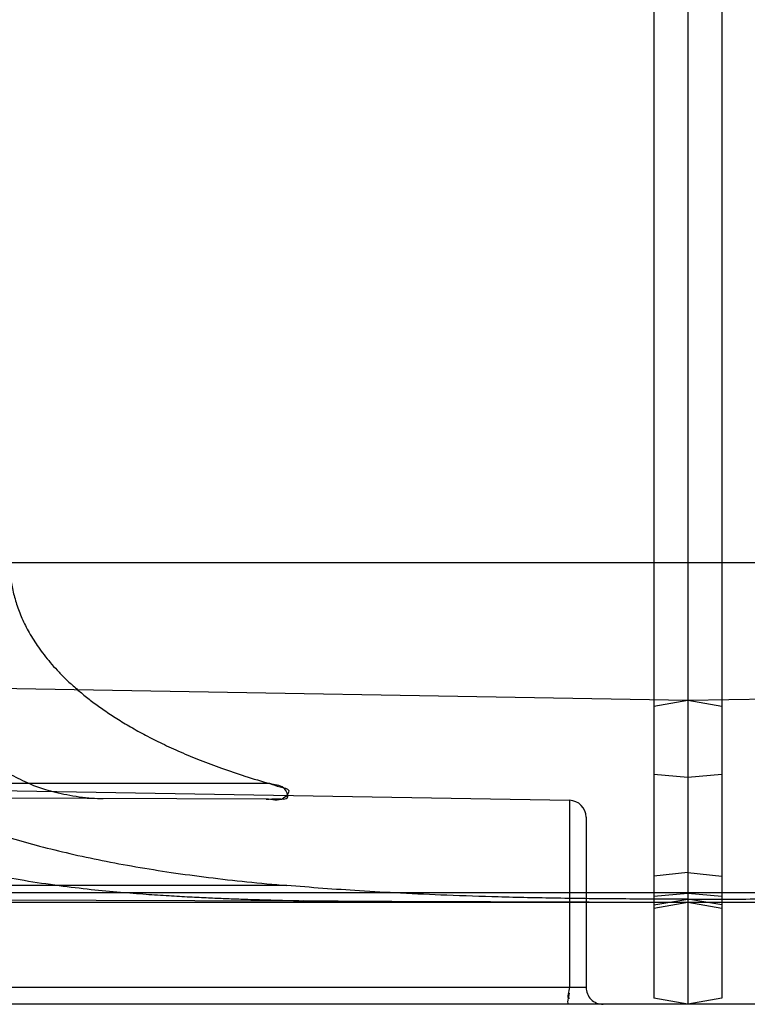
# Model space of a CAD drawing. Header units: millimetres. Extents: x 0 to 297, y 0 to 210.
# Tile 243 of 256: x 147.407 to 147.514, y 156.641 to 156.786. Entities that reach past the tile are written whole.
import ezdxf

# ---------------------------------------------------------------- set-up
doc = ezdxf.new("R2010")
doc.units = ezdxf.units.MM
doc.header["$LTSCALE"] = 16.335
doc.layers.add('INTFCLR_1', color=7, linetype='CONTINUOUS')
doc.layers.add('INTFCLR_72935', color=7, linetype='CONTINUOUS')

msp = doc.modelspace()

# ---------------------------------------------------------------- linework, layer by layer
at = {"layer": 'INTFCLR_1', "color": 6, "linetype": 'Continuous'}
for p, q in [((147.5006636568, 158.9745054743), (147.5006636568, 156.6423528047)), ((147.5056636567, 158.9753871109), (147.5056636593, 156.6578991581)), ((147.5006636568, 156.6561132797), (147.5056636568, 156.6569572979)), ((147.5056636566, 156.6564711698), (147.5056639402, 156.6414711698))]:
    msp.add_line(p, q, dxfattribs=at)
at = {"layer": 'INTFCLR_1', "color": 9, "linetype": 'Continuous'}
for p, q in [((147.6483881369, 156.7064711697), (147.5006636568, 156.7064711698)), ((147.7622670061, 156.6906906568), (147.5056636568, 156.6862116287)), ((147.5056636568, 156.6862116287), (147.5006636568, 156.6853299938)), ((147.5056636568, 156.6748925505), (147.5006636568, 156.6753299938)), ((147.5056636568, 156.6608762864), (147.5006636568, 156.6603563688)), ((147.5056636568, 156.6578991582), (147.5006636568, 156.6578568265)), ((147.5056636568, 156.657790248), (147.5006636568, 156.6573528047)), ((147.7343773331, 156.6572695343), (147.5056636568, 156.6564711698)), ((147.6940960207, 156.6579060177), (147.5056636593, 156.6578991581)), ((147.5056636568, 156.6564711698), (147.5006636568, 156.6555895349)), ((147.7402832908, 156.6564711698), (147.5056636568, 156.6564711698)), ((147.5056636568, 156.6414711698), (147.5006636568, 156.6423528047)), ((147.7004043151, 156.6414711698), (147.5056636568, 156.6414711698))]:
    msp.add_line(p, q, dxfattribs=at)
at = {"layer": 'INTFCLR_1', "color": 7, "linetype": 'Continuous'}
msp.add_line((147.5056636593, 156.6578991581), (147.5056636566, 156.6564711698), dxfattribs=at)
at = {"layer": 'INTFCLR_1', "color": 6, "linetype": 'Continuous'}
msp.add_open_spline([(147.5056636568, 156.6569572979), (147.5089210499, 156.656953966), (147.515360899, 156.6569719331), (147.5246702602, 156.6570759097), (147.5332561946, 156.657256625), (147.5409228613, 156.6575062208), (147.5477436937, 156.6578094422), (147.5538242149, 156.658155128), (147.5594115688, 156.6585381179), (147.5629738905, 156.6588213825), (147.5647430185, 156.6589711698)], degree=3, knots=[0, 0, 0, 0, 0.1652601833, 0.3267156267, 0.4723229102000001, 0.6009455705, 0.7158723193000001, 0.8187032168, 0.9099241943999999, 1, 1, 1, 1], dxfattribs=at)
at = {"layer": 'INTFCLR_72935', "color": 6, "linetype": 'Continuous'}
for p, q in [((147.5056636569, 158.9753871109), (147.5056632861, 156.6414711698)), ((147.5106636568, 158.9745054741), (147.5106636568, 156.6423528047)), ((147.5106636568, 156.6561132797), (147.5056636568, 156.6569572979))]:
    msp.add_line(p, q, dxfattribs=at)
at = {"layer": 'INTFCLR_72935', "color": 9, "linetype": 'Continuous'}
for p, q in [((147.5106636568, 156.7064711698), (147.3629391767, 156.7064711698)), ((147.5056636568, 156.6862116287), (147.2490597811, 156.690690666)), ((147.5106636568, 156.6853299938), (147.5056636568, 156.6862116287)), ((147.2390212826, 156.6758636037), (147.4882072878, 156.6715140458)), ((147.5106636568, 156.6753299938), (147.5056636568, 156.6748925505)), ((147.4441011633, 156.6739711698), (147.3686253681, 156.6739711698)), ((147.4435626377, 156.6716879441), (147.3745403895, 156.6719288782)), ((147.4882072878, 156.6715140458), (147.4882072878, 156.6439711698)), ((147.4906636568, 156.6690144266), (147.4906636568, 156.6439711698)), ((147.5056636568, 156.6608762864), (147.5106636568, 156.6603563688)), ((147.4465842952, 156.6589711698), (147.2740642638, 156.6589711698)), ((147.5056636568, 156.6564711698), (147.2769499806, 156.6572695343)), ((147.5056636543, 156.6578991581), (147.3172312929, 156.6579060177)), ((147.5106636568, 156.6573528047), (147.5056636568, 156.657790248)), ((147.505663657, 156.6564711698), (147.2710440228, 156.6564711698)), ((147.5106636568, 156.6555895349), (147.5056636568, 156.6564711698)), ((147.4906636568, 156.6439711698), (147.3108789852, 156.6439711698)), ((147.5056636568, 156.6414711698), (147.310923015, 156.6414711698)), ((147.5106636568, 156.6423528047), (147.5056636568, 156.6414711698))]:
    msp.add_line(p, q, dxfattribs=at)
at = {"layer": 'INTFCLR_72935', "color": 7, "linetype": 'Continuous'}
for p, q in [((147.4490131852, 156.6567253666), (147.4541472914, 156.6566509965)), ((147.4541472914, 156.6566509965), (147.4490153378, 156.6567253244))]:
    msp.add_line(p, q, dxfattribs=at)
at = {"layer": 'INTFCLR_72935', "color": 9, "linetype": 'Continuous'}
for centre, start, end in [((147.4881636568, 156.6690144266), 359.9999999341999, 89.00000010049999), ((147.4931636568, 156.6439711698), 180.0000000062, 270.0000000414)]:
    msp.add_arc(centre, 0.0025, start, end, dxfattribs=at)
at = {"layer": 'INTFCLR_72935', "color": 7, "linetype": 'Continuous'}
for centre, radius, start, end in [((147.458912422, 157.1975401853), 0.5409020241, 267.8608200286, 268.4062841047), ((147.459184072, 157.205885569), 0.5492517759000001, 267.8650240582, 268.4021071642), ((147.4609572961, 157.2689387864), 0.6123299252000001, 268.4007687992, 268.8823173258), ((147.4608798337, 157.2656750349), 0.6090652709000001, 268.399540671, 268.883816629)]:
    msp.add_arc(centre, radius, start, end, dxfattribs=at)
at = {"layer": 'INTFCLR_72935', "color": 6, "linetype": 'Continuous'}
for points, knots in [([(147.346805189, 156.7064711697), (147.346805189, 156.7059981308), (147.346827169, 156.7050507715), (147.3469261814, 156.7036300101), (147.3470916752, 156.7022084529), (147.3473243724, 156.7007857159), (147.3476252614, 156.6993615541), (147.3479956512, 156.697935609), (147.3484370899, 156.6965078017), (147.3489514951, 156.6950778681), (147.349540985, 156.6936459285), (147.350208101, 156.6922118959), (147.350955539, 156.6907761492), (147.3517864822, 156.689338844), (147.3527042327, 156.6879006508), (147.3537126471, 156.6864620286), (147.3548156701, 156.6850239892), (147.3560178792, 156.6835873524), (147.357323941, 156.6821534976), (147.3587392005, 156.6807236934), (147.3602691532, 156.6792997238), (147.3619199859, 156.6778833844), (147.3636982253, 156.6764768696), (147.3656111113, 156.6750825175), (147.3676665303, 156.6737029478), (147.369873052, 156.6723411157), (147.3722402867, 156.6710001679), (147.3747787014, 156.6696836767), (147.3775005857, 156.6683952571), (147.3804197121, 156.6671389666), (147.3835520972, 156.6659191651), (147.386915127, 156.6647410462), (147.3905328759, 156.6636090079), (147.394435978, 156.662527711), (147.3986487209, 156.6615060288), (147.403176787, 156.6605576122), (147.4080063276, 156.6596973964), (147.4113311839, 156.6592027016), (147.4130396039, 156.6589711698)], [0, 0, 0, 0, 0.01601638, 0.0320711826, 0.04820508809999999, 0.0644557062, 0.0808657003, 0.0974720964, 0.1143207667, 0.1314493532, 0.1489073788, 0.1667339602, 0.1849824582, 0.2036944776, 0.2229281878, 0.2427290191, 0.2631604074, 0.2842729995, 0.3061370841, 0.3288105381, 0.3523698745, 0.3768845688, 0.4024379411, 0.4291154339, 0.457011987, 0.486233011, 0.5168873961, 0.5491078, 0.5830294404, 0.6188276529, 0.6566869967, 0.6968222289, 0.7394562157, 0.7850115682, 0.8339285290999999, 0.8862031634, 0.9416266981, 1, 1, 1, 1]), ([(147.3629391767, 156.7064711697), (147.3629391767, 156.7055874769), (147.3630259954, 156.7038083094), (147.3633517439, 156.7015957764), (147.3637438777, 156.6998275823), (147.3641087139, 156.6984899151), (147.3645446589, 156.6971477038), (147.3650541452, 156.6958003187), (147.3656399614, 156.6944473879), (147.3663053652, 156.6930884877), (147.3670539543, 156.6917235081), (147.3678898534, 156.6903523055), (147.3688174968, 156.6889751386), (147.3698419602, 156.6875921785), (147.3709686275, 156.6862040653), (147.3722036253, 156.6848113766), (147.3735533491, 156.6834152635), (147.3750251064, 156.6820167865), (147.3766265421, 156.6806175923), (147.3783664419, 156.6792192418), (147.380254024, 156.6778239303), (147.3822997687, 156.6764339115), (147.3845147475, 156.6750520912), (147.3869119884, 156.6736812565), (147.389505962, 156.6723246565), (147.3923129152, 156.6709860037), (147.3953509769, 156.6696695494), (147.3986435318, 156.6683789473), (147.4022163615, 156.6671191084), (147.4060881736, 156.6658991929), (147.4102621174, 156.6647329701), (147.4147227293, 156.6636365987), (147.4194495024, 156.6626229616), (147.4244265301, 156.6616997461), (147.4296457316, 156.6608703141), (147.4350981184, 156.6601359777), (147.440769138, 156.6594964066), (147.444623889, 156.6591371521), (147.4465842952, 156.6589711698)], [0, 0, 0, 0, 0.0253652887, 0.0510364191, 0.0640885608, 0.0773353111, 0.0908190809, 0.1045811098, 0.1186674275, 0.133121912, 0.1479961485, 0.163336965, 0.1792013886, 0.1956413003, 0.2127219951, 0.2305014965, 0.2490536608, 0.2684441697, 0.2887593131, 0.3100769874, 0.3324984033, 0.3561178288, 0.3810516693, 0.4074155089, 0.4353645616, 0.4650566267, 0.4966591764, 0.5303831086, 0.5665457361, 0.6053805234, 0.6468828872, 0.6909207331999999, 0.7372068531, 0.7856243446, 0.8361996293, 0.8888819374, 0.9435276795, 1, 1, 1, 1]), ([(147.3812502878, 156.7064711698), (147.3812502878, 156.7056860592), (147.38132807, 156.7041042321), (147.3816803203, 156.7017289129), (147.3822775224, 156.6993362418), (147.3831349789, 156.6969190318), (147.3840701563, 156.6949101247), (147.3849629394, 156.6932922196), (147.3857242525, 156.6920506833), (147.3865717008, 156.6907995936), (147.3875106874, 156.6895386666), (147.3885469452, 156.6882681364), (147.3896869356, 156.6869882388), (147.3909376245, 156.685699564), (147.3923067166, 156.6844028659), (147.3938027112, 156.683099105), (147.3954348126, 156.6817896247), (147.3972132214, 156.6804759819), (147.3991487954, 156.6791603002), (147.4012540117, 156.6778446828), (147.403542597, 156.6765316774), (147.4060298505, 156.6752242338), (147.4077715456, 156.6743875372), (147.4086775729, 156.6739711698)], [0, 0, 0, 0, 0.05245573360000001, 0.105614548, 0.1601961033, 0.2169605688, 0.2767223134, 0.3080137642, 0.3403894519, 0.3739912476, 0.4089410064, 0.445394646, 0.4834989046, 0.5234217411, 0.5653418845, 0.6094514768, 0.6559677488, 0.7051095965, 0.7571349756, 0.8122979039, 0.8709331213, 0.9333792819, 1, 1, 1, 1]), ([(147.4058106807, 156.7064711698), (147.4058106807, 156.7058023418), (147.405882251, 156.7044520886), (147.4062070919, 156.7024212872), (147.4067609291, 156.7003664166), (147.4075628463, 156.6982767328), (147.4086402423, 156.6961424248), (147.4097712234, 156.6943623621), (147.4108389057, 156.6929162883), (147.4117535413, 156.6917919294), (147.4127713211, 156.6906523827), (147.4139007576, 156.6894975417), (147.4151509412, 156.6883279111), (147.4165322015, 156.6871440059), (147.4180555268, 156.6859470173), (147.4197333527, 156.6847382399), (147.4215788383, 156.6835197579), (147.4236071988, 156.6822936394), (147.4258349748, 156.6810626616), (147.4282798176, 156.6798305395), (147.4309578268, 156.6786030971), (147.4338810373, 156.6773887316), (147.4370560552, 156.6761979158), (147.4404853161, 156.6750417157), (147.4428680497, 156.6743230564), (147.4441011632, 156.6739711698)], [0, 0, 0, 0, 0.0374374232, 0.0755202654, 0.1149171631, 0.1563464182, 0.2005895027, 0.2485253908, 0.2741964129, 0.301176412, 0.3296235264, 0.3596902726, 0.3915634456, 0.4254221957, 0.4614882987, 0.4999735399, 0.5411398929, 0.585240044, 0.6326076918, 0.6835742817, 0.7384498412, 0.7974669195, 0.8607201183, 0.9282215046, 1, 1, 1, 1]), ([(147.4441011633, 156.6739711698), (147.4446018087, 156.6738283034), (147.4453719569, 156.6734803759), (147.4474018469, 156.6731911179), (147.4457610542, 156.6710813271), (147.4444113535, 156.6716849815), (147.4435626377, 156.6716879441)], [0, 0, 0, 0, 0.2273882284, 0.4288748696, 0.6293168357, 1, 1, 1, 1]), ([(147.4435626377, 156.6716879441), (147.4441229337, 156.6716859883), (147.4450055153, 156.6718141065), (147.4472280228, 156.6715321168), (147.4460547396, 156.6739065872), (147.4447854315, 156.673775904), (147.4441011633, 156.6739711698)], [0, 0, 0, 0, 0.2478942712, 0.4643726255, 0.6851726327, 1, 1, 1, 1]), ([(147.5056636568, 156.6569572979), (147.5024062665, 156.656953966), (147.4959664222, 156.6569719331), (147.4866570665, 156.6570759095), (147.4780711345, 156.6572566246), (147.4704044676, 156.6575062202), (147.4635836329, 156.6578094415), (147.4575031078, 156.6581551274), (147.4519157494, 156.6585381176), (147.4483534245, 156.6588213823), (147.4465842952, 156.6589711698)], [0, 0, 0, 0, 0.1652600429, 0.3267153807, 0.4723226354, 0.6009453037, 0.7158720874, 0.8187030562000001, 0.9099241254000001, 1, 1, 1, 1])]:
    msp.add_open_spline(points, degree=3, knots=knots, dxfattribs=at)
at = {"layer": 'INTFCLR_72935', "color": 7, "linetype": 'Continuous'}
for points, knots in [([(147.4086775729, 156.6739711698), (147.4094411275, 156.6736204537), (147.4107210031, 156.6731808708), (147.41256754, 156.6726875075), (147.4142278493, 156.6723308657), (147.4160161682, 156.6720354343), (147.417799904, 156.6718326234), (147.4189683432, 156.6717745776), (147.4195151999, 156.6717718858)], [0, 0, 0, 0, 0.2267221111, 0.3635392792, 0.515827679, 0.6846812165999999, 0.8524412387, 1, 1, 1, 1]), ([(147.4130396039, 156.6589711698), (147.4146183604, 156.6587619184), (147.4176247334, 156.6584010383), (147.4218999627, 156.6579994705), (147.4257192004, 156.6577007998), (147.4291247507, 156.6574766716), (147.432185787, 156.6573041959), (147.4349531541, 156.6571690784), (147.4374646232, 156.6570618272), (147.4397515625, 156.6569758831), (147.4418408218, 156.6569063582), (147.4437526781, 156.6568496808), (147.4455019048, 156.6568032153), (147.4471045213, 156.6567650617), (147.4489828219, 156.6567247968), (147.451316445, 156.6566829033), (147.4531608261, 156.656655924), (147.4541472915, 156.6566509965)], [0, 0, 0, 0, 0.1159745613, 0.2204713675, 0.3126821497, 0.3949428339, 0.4690037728, 0.535945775, 0.5967081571, 0.6520611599, 0.7026035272, 0.7489372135, 0.7913483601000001, 0.8300314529, 0.8656768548, 0.928162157, 1, 1, 1, 1])]:
    msp.add_open_spline(points, degree=3, knots=knots, dxfattribs=at)
at = {"layer": 'INTFCLR_72935', "color": 9, "linetype": 'Continuous'}
for points in [[(147.4882072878, 156.6439711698), (147.4882072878, 156.6434355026), (147.4876818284, 156.6423642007), (147.4882174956, 156.6423642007)], [(147.4882509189, 156.6414711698), (147.487702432, 156.6414711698), (147.4882099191, 156.6425676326), (147.4882099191, 156.6431161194)]]:
    msp.add_open_spline(points, degree=3, dxfattribs=at)

doc.saveas('drawing.dxf')
